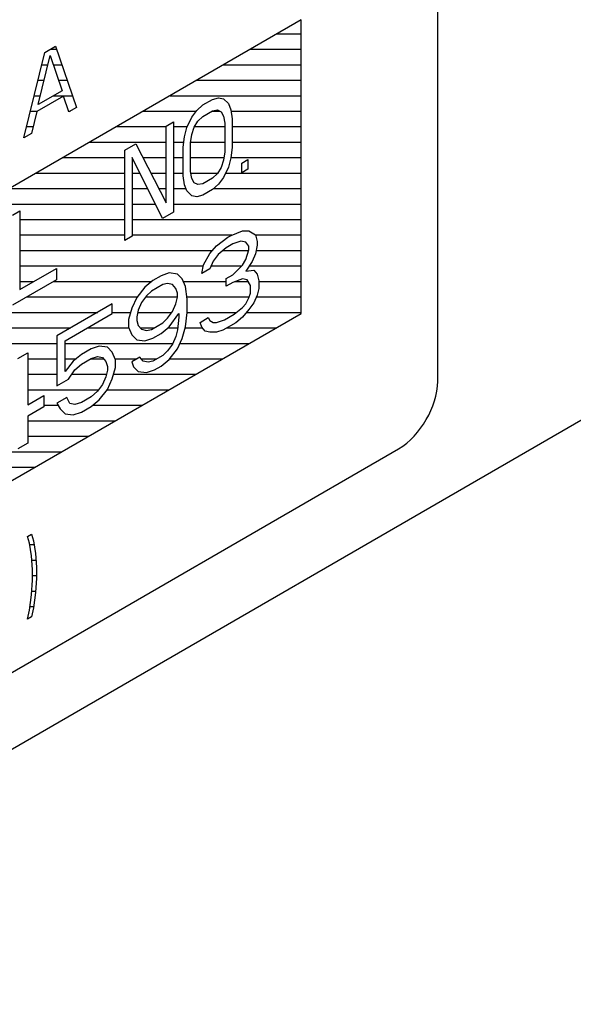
# Model space of a CAD drawing. Header units: millimetres. Extents: x 0 to 5600, y -1552 to 3960.
# Tile 101 of 199: x 4569 to 4589, y 2315 to 2351. Entities that reach past the tile are written whole.
import ezdxf

# ---------------------------------------------------------------- set-up
doc = ezdxf.new("R2010")
doc.units = ezdxf.units.MM
doc.header["$LTSCALE"] = 308
doc.layers.get('0').update_dxf_attribs({"linetype": 'CONTINUOUS'})

msp = doc.modelspace()

# ---------------------------------------------------------------- linework, layer by layer
at = {"color": 7, "linetype": 'Continuous'}
for p, q in [((4584.023, 2337.621), (4584.023, 2373.547)), ((4579.073, 2350.685), (4557.86, 2338.437)), ((4579.073, 2340.07), (4579.073, 2350.685)), ((4569.796, 2349.513), (4570.179, 2349.735)), ((4570.179, 2349.735), (4570.945, 2347.523)), ((4569.03, 2346.417), (4569.796, 2349.513)), ((4569.557, 2347.625), (4569.988, 2349.398)), ((4569.988, 2349.398), (4570.419, 2348.123)), ((4570.419, 2348.123), (4569.557, 2347.625)), ((4570.467, 2347.924), (4569.509, 2347.371)), ((4570.658, 2347.357), (4570.467, 2347.924)), ((4575.515, 2347.61), (4575.869, 2347.814)), ((4575.869, 2347.814), (4576.09, 2347.872)), ((4576.09, 2347.872), (4576.267, 2347.835)), ((4576.267, 2347.835), (4576.443, 2347.66)), ((4570.945, 2347.523), (4570.658, 2347.357)), ((4575.117, 2347.172), (4575.294, 2347.413)), ((4575.294, 2347.413), (4575.515, 2347.61)), ((4575.515, 2347.193), (4575.869, 2347.397)), ((4575.869, 2347.397), (4576.046, 2347.43)), ((4576.046, 2347.43), (4576.178, 2347.367)), ((4576.443, 2347.66), (4576.532, 2347.433)), ((4576.532, 2347.433), (4576.576, 2347.111)), ((4569.509, 2347.371), (4569.317, 2346.583)), ((4574.941, 2346.792), (4575.117, 2347.172)), ((4575.338, 2347.022), (4575.515, 2347.193)), ((4576.178, 2347.367), (4576.267, 2347.21)), ((4576.267, 2347.21), (4576.311, 2346.958)), ((4576.576, 2347.111), (4576.576, 2346.068)), ((4574.189, 2346.845), (4574.455, 2346.998)), ((4574.189, 2344.065), (4574.189, 2346.845)), ((4574.455, 2346.998), (4574.455, 2343.732)), ((4574.852, 2346.463), (4574.941, 2346.792)), ((4575.117, 2346.547), (4575.206, 2346.806)), ((4575.206, 2346.806), (4575.338, 2347.022)), ((4576.311, 2346.958), (4576.311, 2345.915)), ((4569.317, 2346.583), (4569.03, 2346.417)), ((4574.808, 2346.09), (4574.852, 2346.463)), ((4575.073, 2346.243), (4575.117, 2346.547)), ((4572.687, 2345.977), (4573.085, 2346.207)), ((4572.687, 2342.711), (4572.687, 2345.977)), ((4573.085, 2346.207), (4574.189, 2344.065)), ((4574.808, 2345.048), (4574.808, 2346.09)), ((4575.073, 2345.201), (4575.073, 2346.243)), ((4576.576, 2346.068), (4576.532, 2345.695)), ((4574.057, 2343.502), (4572.952, 2345.713)), ((4572.952, 2345.713), (4572.952, 2342.864)), ((4576.267, 2345.612), (4576.178, 2345.352)), ((4576.311, 2345.915), (4576.267, 2345.612)), ((4576.532, 2345.695), (4576.443, 2345.366)), ((4576.929, 2345.508), (4577.15, 2345.636)), ((4577.15, 2345.636), (4577.15, 2345.288)), ((4576.178, 2345.352), (4576.046, 2345.137)), ((4576.443, 2345.366), (4576.267, 2344.986)), ((4576.929, 2345.161), (4576.929, 2345.508)), ((4577.15, 2345.288), (4576.929, 2345.161)), ((4574.852, 2344.726), (4574.808, 2345.048)), ((4575.117, 2344.948), (4575.073, 2345.201)), ((4575.206, 2344.791), (4575.117, 2344.948)), ((4575.869, 2344.965), (4575.515, 2344.761)), ((4576.046, 2345.137), (4575.869, 2344.965)), ((4576.267, 2344.986), (4576.09, 2344.745)), ((4574.941, 2344.499), (4574.852, 2344.726)), ((4575.338, 2344.729), (4575.206, 2344.791)), ((4575.515, 2344.761), (4575.338, 2344.729)), ((4575.869, 2344.548), (4575.515, 2344.344)), ((4576.09, 2344.745), (4575.869, 2344.548)), ((4575.117, 2344.323), (4574.941, 2344.499)), ((4575.294, 2344.286), (4575.117, 2344.323)), ((4575.515, 2344.344), (4575.294, 2344.286)), ((4568.621, 2343.63), (4568.886, 2343.783)), ((4568.886, 2343.783), (4568.886, 2340.934)), ((4574.455, 2343.732), (4574.057, 2343.502)), ((4572.952, 2342.864), (4572.687, 2342.711)), ((4576.009, 2342.518), (4576.421, 2342.826)), ((4576.421, 2342.826), (4576.539, 2342.894)), ((4576.539, 2342.894), (4576.952, 2343.063)), ((4576.952, 2343.063), (4577.187, 2343.06)), ((4577.187, 2343.06), (4577.423, 2342.918)), ((4577.423, 2342.918), (4577.482, 2342.674)), ((4575.773, 2342.243), (4576.009, 2342.518)), ((4576.362, 2342.444), (4576.068, 2342.205)), ((4576.598, 2342.581), (4576.362, 2342.444)), ((4576.893, 2342.681), (4576.598, 2342.581)), ((4577.069, 2342.644), (4576.893, 2342.681)), ((4577.187, 2342.504), (4577.069, 2342.644)), ((4577.187, 2342.365), (4577.187, 2342.504)), ((4577.482, 2342.535), (4577.423, 2342.223)), ((4577.482, 2342.674), (4577.482, 2342.535)), ((4575.537, 2341.829), (4575.773, 2342.243)), ((4576.068, 2342.205), (4575.891, 2341.964)), ((4577.069, 2342.019), (4577.187, 2342.365)), ((4577.423, 2342.223), (4577.305, 2341.946)), ((4568.886, 2340.934), (4570.212, 2341.699)), ((4570.212, 2341.699), (4570.212, 2341.282)), ((4575.478, 2341.517), (4575.537, 2341.829)), ((4575.891, 2341.964), (4575.773, 2341.687)), ((4576.598, 2341.469), (4576.952, 2341.812)), ((4576.952, 2341.812), (4577.069, 2342.019)), ((4577.305, 2341.946), (4577.069, 2341.602)), ((4574.005, 2341.431), (4573.711, 2341.261)), ((4574.3, 2341.532), (4574.005, 2341.431)), ((4574.595, 2341.493), (4574.3, 2341.532)), ((4574.771, 2341.317), (4574.595, 2341.493)), ((4575.773, 2341.687), (4575.478, 2341.517)), ((4576.362, 2341.333), (4576.598, 2341.469)), ((4577.069, 2341.602), (4577.364, 2341.633)), ((4577.364, 2341.633), (4577.482, 2341.493)), ((4577.482, 2341.493), (4577.541, 2341.249)), ((4570.212, 2341.282), (4568.621, 2340.364)), ((4573.416, 2341.021), (4573.121, 2340.643)), ((4573.711, 2341.261), (4573.416, 2341.021)), ((4574.064, 2341.118), (4573.652, 2340.88)), ((4574.241, 2341.15), (4574.064, 2341.118)), ((4574.418, 2341.113), (4574.241, 2341.15)), ((4574.536, 2340.973), (4574.418, 2341.113)), ((4574.889, 2341.038), (4574.771, 2341.317)), ((4574.948, 2340.586), (4574.889, 2341.038)), ((4576.362, 2341.055), (4576.362, 2341.333)), ((4576.598, 2341.191), (4576.362, 2341.055)), ((4576.952, 2341.325), (4576.598, 2341.191)), ((4577.128, 2341.288), (4576.952, 2341.325)), ((4577.246, 2341.079), (4577.128, 2341.288)), ((4577.246, 2340.801), (4577.246, 2341.079)), ((4577.541, 2341.249), (4577.541, 2340.971)), ((4573.121, 2340.643), (4572.945, 2340.263)), ((4573.475, 2340.708), (4573.298, 2340.467)), ((4573.652, 2340.88), (4573.475, 2340.708)), ((4574.595, 2340.798), (4574.536, 2340.973)), ((4574.536, 2340.417), (4574.595, 2340.659)), ((4574.595, 2340.659), (4574.595, 2340.798)), ((4577.069, 2340.421), (4577.187, 2340.628)), ((4577.187, 2340.628), (4577.246, 2340.801)), ((4577.482, 2340.728), (4577.364, 2340.452)), ((4577.541, 2340.971), (4577.482, 2340.728)), ((4572.237, 2340.411), (4570.234, 2339.254)), ((4572.237, 2340.063), (4572.237, 2340.411)), ((4573.298, 2340.467), (4573.18, 2340.19)), ((4574.418, 2340.14), (4574.536, 2340.417)), ((4574.948, 2340.099), (4574.948, 2340.586)), ((4576.657, 2340.043), (4576.952, 2340.283)), ((4576.952, 2340.283), (4577.069, 2340.421)), ((4577.364, 2340.452), (4577.187, 2340.211)), ((4557.86, 2327.823), (4579.073, 2340.07)), ((4570.529, 2339.076), (4572.237, 2340.063)), ((4572.945, 2340.263), (4572.827, 2339.847)), ((4573.18, 2340.19), (4573.121, 2339.948)), ((4573.121, 2339.948), (4573.121, 2339.809)), ((4574.241, 2339.899), (4574.418, 2340.14)), ((4574.3, 2339.586), (4574.653, 2340.068)), ((4574.653, 2339.929), (4574.595, 2339.478)), ((4574.653, 2340.068), (4574.653, 2339.929)), ((4574.889, 2339.579), (4574.948, 2340.099)), ((4575.419, 2339.746), (4575.714, 2339.916)), ((4575.714, 2339.916), (4575.773, 2339.811)), ((4576.303, 2339.839), (4576.657, 2340.043)), ((4576.952, 2339.936), (4576.716, 2339.73)), ((4577.187, 2340.211), (4576.952, 2339.936)), ((4455.309, 2258.899), (4595.361, 2339.758)), ((4572.827, 2339.847), (4572.827, 2339.569)), ((4572.827, 2339.569), (4572.945, 2339.29)), ((4573.121, 2339.809), (4573.18, 2339.635)), ((4573.18, 2339.635), (4573.298, 2339.494)), ((4573.652, 2339.49), (4574.064, 2339.728)), ((4574.005, 2339.346), (4574.3, 2339.586)), ((4574.064, 2339.728), (4574.241, 2339.899)), ((4574.771, 2339.163), (4574.889, 2339.579)), ((4575.478, 2339.572), (4575.419, 2339.746)), ((4575.596, 2339.431), (4575.478, 2339.572)), ((4575.773, 2339.811), (4575.891, 2339.74)), ((4575.891, 2339.74), (4576.009, 2339.739)), ((4576.009, 2339.739), (4576.303, 2339.839)), ((4576.716, 2339.73), (4576.244, 2339.458)), ((4570.234, 2339.254), (4570.234, 2337.447)), ((4572.945, 2339.29), (4573.121, 2339.114)), ((4573.298, 2339.494), (4573.475, 2339.457)), ((4573.475, 2339.457), (4573.652, 2339.49)), ((4573.711, 2339.176), (4574.005, 2339.346)), ((4574.536, 2339.236), (4574.418, 2338.959)), ((4574.595, 2339.478), (4574.536, 2339.236)), ((4575.773, 2339.394), (4575.596, 2339.431)), ((4576.009, 2339.391), (4575.773, 2339.394)), ((4576.244, 2339.458), (4576.009, 2339.391)), ((4570.529, 2337.965), (4570.529, 2339.076)), ((4571.766, 2338.888), (4571.471, 2338.787)), ((4572.061, 2338.849), (4571.766, 2338.888)), ((4572.237, 2338.673), (4572.061, 2338.849)), ((4573.121, 2339.114), (4573.416, 2339.076)), ((4573.416, 2339.076), (4573.711, 2339.176)), ((4574.418, 2338.959), (4574.241, 2338.718)), ((4574.595, 2338.783), (4574.771, 2339.163)), ((4568.82, 2338.437), (4569.173, 2338.641)), ((4569.173, 2338.641), (4569.173, 2336.765)), ((4571.118, 2338.583), (4570.823, 2338.343)), ((4571.471, 2338.787), (4571.118, 2338.583)), ((4571.471, 2338.439), (4571.707, 2338.506)), ((4571.707, 2338.506), (4571.884, 2338.469)), ((4572.355, 2338.394), (4572.237, 2338.673)), ((4573.239, 2338.487), (4572.945, 2338.317)), ((4573.357, 2338.347), (4573.239, 2338.487)), ((4574.064, 2338.547), (4573.711, 2338.342)), ((4574.241, 2338.718), (4574.064, 2338.547)), ((4574.3, 2338.405), (4574.595, 2338.783)), ((4570.823, 2338.343), (4570.529, 2337.965)), ((4570.882, 2338.03), (4571.118, 2338.235)), ((4571.118, 2338.235), (4571.471, 2338.439)), ((4571.884, 2338.469), (4572.002, 2338.329)), ((4572.002, 2338.329), (4572.061, 2338.154)), ((4572.061, 2338.154), (4572.061, 2338.015)), ((4572.355, 2338.116), (4572.355, 2338.394)), ((4572.945, 2338.317), (4573.004, 2338.143)), ((4573.004, 2338.143), (4573.18, 2337.967)), ((4573.534, 2338.31), (4573.357, 2338.347)), ((4573.711, 2338.342), (4573.534, 2338.31)), ((4573.77, 2338.029), (4574.005, 2338.165)), ((4574.005, 2338.165), (4574.3, 2338.405)), ((4570.647, 2337.685), (4570.882, 2338.03)), ((4572.061, 2338.015), (4572.002, 2337.773)), ((4572.237, 2337.7), (4572.355, 2338.116)), ((4573.18, 2337.967), (4573.475, 2337.928)), ((4573.475, 2337.928), (4573.77, 2338.029)), ((4570.234, 2337.447), (4570.647, 2337.685)), ((4571.884, 2337.496), (4571.707, 2337.255)), ((4572.002, 2337.773), (4571.884, 2337.496)), ((4572.061, 2337.32), (4572.237, 2337.7)), ((4569.173, 2336.765), (4569.763, 2337.105)), ((4569.763, 2337.105), (4569.763, 2336.688)), ((4571.707, 2337.255), (4571.471, 2337.05)), ((4571.766, 2336.942), (4572.061, 2337.32)), ((4570.588, 2337.026), (4570.234, 2336.822)), ((4570.234, 2336.822), (4570.352, 2336.612)), ((4570.705, 2336.816), (4570.588, 2337.026)), ((4570.882, 2336.779), (4570.705, 2336.816)), ((4571.118, 2336.846), (4570.882, 2336.779)), ((4571.471, 2337.05), (4571.118, 2336.846)), ((4571.471, 2336.702), (4571.766, 2336.942)), ((4569.763, 2336.688), (4569.173, 2336.348)), ((4569.173, 2336.348), (4569.173, 2335.375)), ((4570.352, 2336.612), (4570.529, 2336.436)), ((4570.529, 2336.436), (4570.823, 2336.397)), ((4570.823, 2336.397), (4571.118, 2336.498)), ((4571.118, 2336.498), (4571.471, 2336.702)), ((4569.173, 2335.375), (4568.82, 2335.171)), ((4514.726, 2295.98), (4582.608, 2335.171)), ((4569.168, 2332.004), (4569.311, 2332.087)), ((4569.311, 2332.087), (4569.383, 2331.846)), ((4569.24, 2331.763), (4569.168, 2332.004)), ((4569.311, 2331.297), (4569.24, 2331.763)), ((4569.383, 2331.846), (4569.455, 2331.38)), ((4569.455, 2331.38), (4569.491, 2330.892)), ((4569.347, 2330.809), (4569.311, 2331.297)), ((4569.347, 2330.414), (4569.347, 2330.809)), ((4569.491, 2330.892), (4569.491, 2330.497)), ((4569.311, 2329.885), (4569.347, 2330.414)), ((4569.491, 2330.497), (4569.455, 2329.968)), ((4569.455, 2329.968), (4569.383, 2329.418)), ((4569.24, 2329.336), (4569.311, 2329.885)), ((4569.168, 2329.012), (4569.24, 2329.336)), ((4569.383, 2329.418), (4569.311, 2329.095)), ((4569.311, 2329.095), (4569.168, 2329.012))]:
    msp.add_line(p, q, dxfattribs=at)
at = {"color": 2, "linetype": 'Continuous'}
for p, q in [((4578.21, 2350.187), (4579.073, 2350.187)), ((4569.992, 2349.627), (4570.217, 2349.627)), ((4577.24, 2349.627), (4579.073, 2349.627)), ((4569.686, 2349.067), (4569.907, 2349.067)), ((4570.1, 2349.067), (4570.411, 2349.067)), ((4576.27, 2349.067), (4579.073, 2349.067)), ((4569.547, 2348.507), (4569.771, 2348.507)), ((4570.289, 2348.507), (4570.605, 2348.507)), ((4575.3, 2348.507), (4579.073, 2348.507)), ((4569.408, 2347.947), (4569.635, 2347.947)), ((4570.114, 2347.947), (4570.799, 2347.947)), ((4574.33, 2347.947), (4579.073, 2347.947)), ((4569.27, 2347.387), (4569.535, 2347.387)), ((4570.648, 2347.387), (4570.709, 2347.387)), ((4573.36, 2347.387), (4575.275, 2347.387)), ((4575.85, 2347.387), (4576.137, 2347.387)), ((4576.538, 2347.387), (4579.073, 2347.387)), ((4569.131, 2346.827), (4569.376, 2346.827)), ((4572.39, 2346.827), (4574.189, 2346.827)), ((4574.455, 2346.827), (4574.957, 2346.827)), ((4575.219, 2346.827), (4576.311, 2346.827)), ((4576.576, 2346.827), (4579.073, 2346.827)), ((4571.42, 2346.267), (4574.189, 2346.267)), ((4574.455, 2346.267), (4574.829, 2346.267)), ((4575.077, 2346.267), (4576.311, 2346.267)), ((4576.576, 2346.267), (4579.073, 2346.267)), ((4570.451, 2345.707), (4572.687, 2345.707)), ((4572.952, 2345.707), (4572.955, 2345.707)), ((4573.343, 2345.707), (4574.189, 2345.707)), ((4574.455, 2345.707), (4574.808, 2345.707)), ((4575.073, 2345.707), (4576.28, 2345.707)), ((4576.533, 2345.707), (4579.073, 2345.707)), ((4569.481, 2345.147), (4572.687, 2345.147)), ((4572.952, 2345.147), (4573.235, 2345.147)), ((4573.631, 2345.147), (4574.189, 2345.147)), ((4574.455, 2345.147), (4574.808, 2345.147)), ((4575.083, 2345.147), (4576.052, 2345.147)), ((4576.341, 2345.147), (4579.073, 2345.147)), ((4568.511, 2344.587), (4572.687, 2344.587)), ((4572.952, 2344.587), (4573.515, 2344.587)), ((4573.92, 2344.587), (4574.189, 2344.587)), ((4574.455, 2344.587), (4574.906, 2344.587)), ((4575.912, 2344.587), (4579.073, 2344.587)), ((4567.541, 2344.027), (4572.687, 2344.027)), ((4572.952, 2344.027), (4573.795, 2344.027)), ((4574.455, 2344.027), (4579.073, 2344.027)), ((4568.886, 2343.467), (4572.687, 2343.467)), ((4572.952, 2343.467), (4579.073, 2343.467)), ((4568.886, 2342.907), (4572.687, 2342.907)), ((4572.952, 2342.907), (4576.57, 2342.907)), ((4577.426, 2342.907), (4579.073, 2342.907)), ((4568.886, 2342.347), (4575.862, 2342.347)), ((4576.242, 2342.347), (4577.181, 2342.347)), ((4577.446, 2342.347), (4579.073, 2342.347)), ((4568.886, 2341.787), (4575.529, 2341.787)), ((4575.815, 2341.787), (4576.926, 2341.787)), ((4577.196, 2341.787), (4579.073, 2341.787)), ((4568.886, 2341.227), (4569.393, 2341.227)), ((4570.116, 2341.227), (4573.668, 2341.227)), ((4574.81, 2341.227), (4576.362, 2341.227)), ((4576.692, 2341.227), (4577.163, 2341.227)), ((4577.541, 2341.227), (4579.073, 2341.227)), ((4569.146, 2340.667), (4573.14, 2340.667)), ((4573.445, 2340.667), (4574.595, 2340.667)), ((4574.938, 2340.667), (4577.201, 2340.667)), ((4577.456, 2340.667), (4579.073, 2340.667)), ((4568.176, 2340.107), (4571.711, 2340.107)), ((4572.237, 2340.107), (4572.9, 2340.107)), ((4573.16, 2340.107), (4574.393, 2340.107)), ((4574.948, 2340.107), (4576.735, 2340.107)), ((4577.098, 2340.107), (4579.073, 2340.107)), ((4566.813, 2339.547), (4570.741, 2339.547)), ((4571.343, 2339.547), (4572.836, 2339.547)), ((4573.254, 2339.547), (4573.75, 2339.547)), ((4574.252, 2339.547), (4574.603, 2339.547)), ((4574.88, 2339.547), (4575.499, 2339.547)), ((4576.398, 2339.547), (4578.166, 2339.547)), ((4565.439, 2338.987), (4570.234, 2338.987)), ((4570.529, 2338.987), (4574.429, 2338.987)), ((4574.689, 2338.987), (4577.196, 2338.987)), ((4569.173, 2338.427), (4570.234, 2338.427)), ((4570.529, 2338.427), (4570.926, 2338.427)), ((4571.449, 2338.427), (4571.92, 2338.427)), ((4572.341, 2338.427), (4573.134, 2338.427)), ((4573.29, 2338.427), (4573.857, 2338.427)), ((4574.317, 2338.427), (4576.226, 2338.427)), ((4569.173, 2337.867), (4570.234, 2337.867)), ((4570.771, 2337.867), (4572.025, 2337.867)), ((4572.285, 2337.867), (4575.256, 2337.867)), ((4569.173, 2337.307), (4571.745, 2337.307)), ((4572.05, 2337.307), (4574.286, 2337.307)), ((4569.763, 2336.747), (4570.276, 2336.747)), ((4571.526, 2336.747), (4573.316, 2336.747)), ((4569.173, 2336.187), (4572.346, 2336.187)), ((4569.173, 2335.627), (4571.376, 2335.627)), ((4566.934, 2335.067), (4570.406, 2335.067)), ((4566.345, 2334.507), (4569.436, 2334.507)), ((4569.248, 2331.707), (4569.405, 2331.707)), ((4569.323, 2331.147), (4569.472, 2331.147)), ((4569.347, 2330.587), (4569.491, 2330.587)), ((4569.321, 2330.027), (4569.459, 2330.027)), ((4569.257, 2329.467), (4569.39, 2329.467))]:
    msp.add_line(p, q, dxfattribs=at)
at = {"color": 7, "linetype": 'Continuous'}
msp.add_open_spline([(4582.608, 2335.171), (4583.028, 2335.414), (4583.691, 2336.179), (4584.023, 2337.136), (4584.023, 2337.621)], degree=3, knots=[0, 0, 0, 0, 0.499998, 1, 1, 1, 1], dxfattribs=at)

doc.saveas('drawing.dxf')
